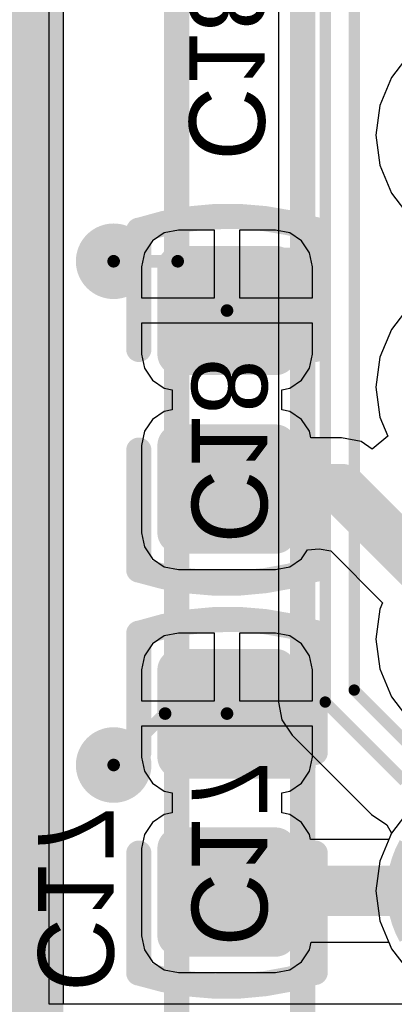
# Model space of a CAD drawing. Header units: millimetres. Extents: x 1.4 to 10.4, y 0 to 10.9.
# Tile 62 of 177: x 3.013 to 3.161, y 5.23 to 5.621. Entities that reach past the tile are written whole.
import ezdxf

# ---------------------------------------------------------------- set-up
doc = ezdxf.new("R2010")
doc.units = ezdxf.units.MM
doc.header["$MEASUREMENT"] = 0
for name, color, linetype in [('BottomLayer', 5, 'Continuous'), ('BottomOverlay', 54, 'Continuous'), ('BottomPaste', 16, 'Continuous'), ('BottomSolder', 6, 'Continuous'), ('DrillDrawing', 1, 'Continuous'), ('DrillGuide', 244, 'Continuous'), ('InternalPlane1', 76, 'Continuous'), ('InternalPlane2', 16, 'Continuous'), ('Mechanical32', 56, 'Continuous'), ('MultiLayer', 9, 'Continuous'), ('TopLayer', 1, 'Continuous'), ('TopOverlay', 2, 'Continuous')]:
    doc.layers.add(name, color=color, linetype=linetype)

msp = doc.modelspace()

# ---------------------------------------------------------------- linework, layer by layer
at = {"layer": 'BottomLayer'}
for p, q in [((3.02441, 5.2301), (3.02441, 6.10059)), ((3.16757, 5.60743), (3.16029, 5.59793)), ((3.16029, 5.59793), (3.15571, 5.58687)), ((3.15571, 5.58687), (3.15414, 5.575)), ((3.15414, 5.575), (3.15571, 5.56313)), ((3.15571, 5.56313), (3.16029, 5.55207)), ((3.16029, 5.55207), (3.16757, 5.54257)), ((3.07012, 5.53626), (3.06538, 5.53309)), ((3.07571, 5.53737), (3.07012, 5.53626)), ((3.09, 5.53737), (3.07571, 5.53737)), ((3.09, 5.51043), (3.09, 5.53737)), ((3.11429, 5.53737), (3.1, 5.53737)), ((3.1, 5.53737), (3.1, 5.51043)), ((3.11988, 5.53626), (3.11429, 5.53737)), ((3.12462, 5.53309), (3.11988, 5.53626)), ((3.06538, 5.53309), (3.06221, 5.52835)), ((3.12779, 5.52835), (3.12462, 5.53309)), ((3.06221, 5.52835), (3.0611, 5.52276)), ((3.1289, 5.52276), (3.12779, 5.52835)), ((3.0611, 5.52276), (3.0611, 5.51043)), ((3.1289, 5.51043), (3.1289, 5.52276)), ((3.0611, 5.51043), (3.09, 5.51043)), ((3.1, 5.51043), (3.1289, 5.51043)), ((3.16757, 5.50743), (3.16029, 5.49793)), ((3.1289, 5.50043), (3.0611, 5.50043)), ((3.0611, 5.50043), (3.0611, 5.48811)), ((3.1289, 5.48811), (3.1289, 5.50043)), ((3.16029, 5.49793), (3.15571, 5.48687)), ((3.0611, 5.48811), (3.06221, 5.48252)), ((3.12779, 5.48252), (3.1289, 5.48811)), ((3.15571, 5.48687), (3.15414, 5.475)), ((3.06221, 5.48252), (3.06538, 5.47778)), ((3.12462, 5.47778), (3.12779, 5.48252)), ((3.06538, 5.47778), (3.07012, 5.47461)), ((3.11988, 5.47461), (3.12462, 5.47778)), ((3.07012, 5.47461), (3.07319, 5.474)), ((3.07319, 5.474), (3.07319, 5.466)), ((3.11681, 5.474), (3.11988, 5.47461)), ((3.11681, 5.466), (3.11681, 5.474)), ((3.15414, 5.475), (3.15571, 5.46313)), ((3.07012, 5.46539), (3.06538, 5.46222)), ((3.07319, 5.466), (3.07012, 5.46539)), ((3.11988, 5.46539), (3.11681, 5.466)), ((3.12462, 5.46222), (3.11988, 5.46539)), ((3.06538, 5.46222), (3.06221, 5.45748)), ((3.12779, 5.45748), (3.12462, 5.46222)), ((3.15571, 5.46313), (3.15886, 5.45552)), ((3.06221, 5.45748), (3.0611, 5.45189)), ((3.12829, 5.45496), (3.12779, 5.45748)), ((3.14043, 5.45496), (3.12829, 5.45496)), ((3.14824, 5.45341), (3.14043, 5.45496)), ((3.15268, 5.45044), (3.14824, 5.45341)), ((3.15886, 5.45552), (3.15268, 5.45044)), ((3.0611, 5.45189), (3.0611, 5.41724)), ((3.0611, 5.41724), (3.06221, 5.41165)), ((3.06221, 5.41165), (3.06538, 5.40691)), ((3.12462, 5.40691), (3.12698, 5.41044)), ((3.12698, 5.41044), (3.13161, 5.41089)), ((3.13161, 5.41089), (3.13618, 5.40998)), ((3.06538, 5.40691), (3.07012, 5.40374)), ((3.11988, 5.40374), (3.12462, 5.40691)), ((3.13618, 5.40998), (3.15676, 5.38941)), ((3.07012, 5.40374), (3.07571, 5.40263)), ((3.07571, 5.40263), (3.11429, 5.40263)), ((3.11429, 5.40263), (3.11988, 5.40374)), ((3.15571, 5.38687), (3.15414, 5.375)), ((3.15676, 5.38941), (3.15571, 5.38687)), ((3.07012, 5.37626), (3.06538, 5.37309)), ((3.07571, 5.37737), (3.07012, 5.37626)), ((3.09, 5.37737), (3.07571, 5.37737)), ((3.09, 5.35043), (3.09, 5.37737)), ((3.11429, 5.37737), (3.1, 5.37737)), ((3.1, 5.37737), (3.1, 5.35043)), ((3.11988, 5.37626), (3.11429, 5.37737)), ((3.12462, 5.37309), (3.11988, 5.37626)), ((3.15414, 5.375), (3.15571, 5.36313)), ((3.06538, 5.37309), (3.06221, 5.36835)), ((3.12779, 5.36835), (3.12462, 5.37309)), ((3.06221, 5.36835), (3.0611, 5.36276)), ((3.1289, 5.36276), (3.12779, 5.36835)), ((3.0611, 5.36276), (3.0611, 5.35043)), ((3.1289, 5.35043), (3.1289, 5.36276)), ((3.15571, 5.36313), (3.16029, 5.35207)), ((3.16029, 5.35207), (3.16757, 5.34257)), ((3.0611, 5.35043), (3.09, 5.35043)), ((3.1, 5.35043), (3.1289, 5.35043)), ((3.1289, 5.34043), (3.0611, 5.34043)), ((3.0611, 5.34043), (3.0611, 5.32811)), ((3.1289, 5.32811), (3.1289, 5.34043)), ((3.0611, 5.32811), (3.06221, 5.32252)), ((3.12779, 5.32252), (3.1289, 5.32811)), ((3.06221, 5.32252), (3.06538, 5.31778)), ((3.12462, 5.31778), (3.12779, 5.32252)), ((3.06538, 5.31778), (3.07012, 5.31461)), ((3.11988, 5.31461), (3.12462, 5.31778)), ((3.07012, 5.31461), (3.07319, 5.314)), ((3.07319, 5.314), (3.07319, 5.306)), ((3.11681, 5.314), (3.11988, 5.31461)), ((3.11681, 5.306), (3.11681, 5.314)), ((3.07012, 5.30539), (3.06538, 5.30222)), ((3.07319, 5.306), (3.07012, 5.30539)), ((3.11988, 5.30539), (3.11681, 5.306)), ((3.12462, 5.30222), (3.11988, 5.30539)), ((3.16757, 5.30743), (3.16029, 5.29793)), ((3.06538, 5.30222), (3.06221, 5.29748)), ((3.12779, 5.29748), (3.12462, 5.30222)), ((3.06221, 5.29748), (3.0611, 5.29189)), ((3.12821, 5.29539), (3.12779, 5.29748)), ((3.16029, 5.29793), (3.15924, 5.29539)), ((3.15924, 5.29539), (3.12821, 5.29539)), ((3.0611, 5.29189), (3.0611, 5.25724)), ((3.0611, 5.25724), (3.06221, 5.25165)), ((3.12779, 5.25165), (3.12838, 5.25461)), ((3.12838, 5.25461), (3.15924, 5.25461)), ((3.15924, 5.25461), (3.16029, 5.25207)), ((3.06221, 5.25165), (3.06538, 5.24691)), ((3.12462, 5.24691), (3.12779, 5.25165)), ((3.16029, 5.25207), (3.16757, 5.24257)), ((3.06538, 5.24691), (3.07012, 5.24374)), ((3.11988, 5.24374), (3.12462, 5.24691)), ((3.07012, 5.24374), (3.07571, 5.24263)), ((3.07571, 5.24263), (3.11429, 5.24263)), ((3.11429, 5.24263), (3.11988, 5.24374)), ((3.17139, 5.2301), (3.02441, 5.2301))]:
    msp.add_line(p, q, dxfattribs=at)
for points, const_width in [([(3.045, 5.525, 1), (3.055, 5.525, 1)], 0.01), ([(3.04875, 5.525, 1), (3.05125, 5.525, 1)], 0.0025), ([(3.07418, 5.525, 1), (3.07668, 5.525, 1)], 0.0025), ([(3.07418, 5.525, 1), (3.07668, 5.525, 1)], 0.0025), ([(3.07354, 5.52276, 1), (3.07787, 5.52276, 1)], 0.00433), ([(3.11213, 5.52276, 1), (3.11646, 5.52276, 1)], 0.00433), ([(3.09375, 5.50543, 1), (3.09625, 5.50543, 1)], 0.0025), ([(3.07354, 5.48811, 1), (3.07787, 5.48811, 1)], 0.00433), ([(3.11213, 5.48811, 1), (3.11646, 5.48811, 1)], 0.00433), ([(3.07354, 5.45189, 1), (3.07787, 5.45189, 1)], 0.00433), ([(3.11213, 5.45189, 1), (3.11646, 5.45189, 1)], 0.00433), ([(3.09, 5.43457, 1), (3.1, 5.43457, 1)], 0.01), ([(3.13543, 5.43457, 1), (3.14543, 5.43457, 1)], 0.01), ([(3.13543, 5.43457, 1), (3.14543, 5.43457, 1)], 0.01), ([(3.07354, 5.41724, 1), (3.07787, 5.41724, 1)], 0.00433), ([(3.11213, 5.41724, 1), (3.11646, 5.41724, 1)], 0.00433), ([(3.07354, 5.36276, 1), (3.07787, 5.36276, 1)], 0.00433), ([(3.11213, 5.36276, 1), (3.11646, 5.36276, 1)], 0.00433), ([(3.06918, 5.34543, 1), (3.07168, 5.34543, 1)], 0.0025), ([(3.06918, 5.34543, 1), (3.07168, 5.34543, 1)], 0.0025), ([(3.09375, 5.34543, 1), (3.09625, 5.34543, 1)], 0.0025), ([(3.045, 5.325, 1), (3.055, 5.325, 1)], 0.01), ([(3.07354, 5.32811, 1), (3.07787, 5.32811, 1)], 0.00433), ([(3.11213, 5.32811, 1), (3.11646, 5.32811, 1)], 0.00433), ([(3.04875, 5.325, 1), (3.05125, 5.325, 1)], 0.0025), ([(3.07354, 5.29189, 1), (3.07787, 5.29189, 1)], 0.00433), ([(3.11213, 5.29189, 1), (3.11646, 5.29189, 1)], 0.00433), ([(3.09, 5.27457, 1), (3.1, 5.27457, 1)], 0.01), ([(3.09043, 5.275, 1), (3.10043, 5.275, 1)], 0.01), ([(3.09043, 5.275, 1), (3.10043, 5.275, 1)], 0.01), ([(3.07354, 5.25724, 1), (3.07787, 5.25724, 1)], 0.00433), ([(3.11213, 5.25724, 1), (3.11646, 5.25724, 1)], 0.00433)]:
    msp.add_lwpolyline(points, format="xyb", close=True, dxfattribs=dict(at, const_width=const_width))
for points, const_width in [([(3.05, 5.525), (3.07543, 5.525)], 0.005), ([(3.07543, 5.525), (3.095, 5.50543)], 0.005), ([(3.095, 5.43457), (3.14043, 5.43457)], 0.02), ([(3.14043, 5.43457), (3.2, 5.375)], 0.02), ([(3.05, 5.325), (3.07043, 5.34543)], 0.005), ([(3.07043, 5.34543), (3.095, 5.34543)], 0.005), ([(3.095, 5.27457), (3.09543, 5.275)], 0.02), ([(3.09543, 5.275), (3.2, 5.275)], 0.02)]:
    msp.add_lwpolyline(points, dxfattribs=dict(at, const_width=const_width))
for points in [[(3.11429, 5.48378), (3.11429, 5.52709), (3.07571, 5.48378), (3.07571, 5.52709)], [(3.11862, 5.48811), (3.11862, 5.52276), (3.07138, 5.48811), (3.07138, 5.52276)], [(3.11429, 5.41291), (3.11429, 5.45622), (3.07571, 5.41291), (3.07571, 5.45622)], [(3.11862, 5.41724), (3.11862, 5.45189), (3.07138, 5.41724), (3.07138, 5.45189)], [(3.11429, 5.32378), (3.11429, 5.36709), (3.07571, 5.32378), (3.07571, 5.36709)], [(3.11862, 5.32811), (3.11862, 5.36276), (3.07138, 5.32811), (3.07138, 5.36276)], [(3.11429, 5.25291), (3.11429, 5.29622), (3.07571, 5.25291), (3.07571, 5.29622)], [(3.11862, 5.25724), (3.11862, 5.29189), (3.07138, 5.25724), (3.07138, 5.29189)]]:
    msp.add_solid(points, dxfattribs=at)
at = {"layer": 'BottomOverlay', "const_width": 0.01}
for points in [[(3.06024, 5.53733, -0.154963), (3.12985, 5.5376)], [(3.12976, 5.40267, -0.154963), (3.06015, 5.4024)], [(3.06024, 5.37733, -0.154963), (3.12985, 5.3776)], [(3.12976, 5.24267, -0.154963), (3.06015, 5.2424)]]:
    msp.add_lwpolyline(points, format="xyb", dxfattribs=at)
for points in [[(3.06, 5.49), (3.06, 5.53733)], [(3.13, 5.49), (3.13, 5.5376)], [(3.06, 5.4024), (3.06, 5.45)], [(3.13, 5.40267), (3.13, 5.45)], [(3.06, 5.33), (3.06, 5.37733)], [(3.13, 5.33), (3.13, 5.3776)], [(3.06, 5.2424), (3.06, 5.29)], [(3.13, 5.24267), (3.13, 5.29)]]:
    msp.add_lwpolyline(points, dxfattribs=at)
at = {"layer": 'BottomOverlay', "const_width": 0.005}
for points in [[(3.0575, 5.53733, 1), (3.0625, 5.53733, 1)], [(3.05774, 5.53733, 1), (3.06274, 5.53733, 1)], [(3.12735, 5.5376, 1), (3.13235, 5.5376, 1)], [(3.1275, 5.5376, 1), (3.1325, 5.5376, 1)], [(3.0575, 5.49, 1), (3.0625, 5.49, 1)], [(3.1275, 5.49, 1), (3.1325, 5.49, 1)], [(3.0575, 5.45, 1), (3.0625, 5.45, 1)], [(3.1275, 5.45, 1), (3.1325, 5.45, 1)], [(3.0575, 5.4024, 1), (3.0625, 5.4024, 1)], [(3.05765, 5.4024, 1), (3.06265, 5.4024, 1)], [(3.12726, 5.40267, 1), (3.13226, 5.40267, 1)], [(3.1275, 5.40267, 1), (3.1325, 5.40267, 1)], [(3.0575, 5.37733, 1), (3.0625, 5.37733, 1)], [(3.05774, 5.37733, 1), (3.06274, 5.37733, 1)], [(3.12735, 5.3776, 1), (3.13235, 5.3776, 1)], [(3.1275, 5.3776, 1), (3.1325, 5.3776, 1)], [(3.0575, 5.33, 1), (3.0625, 5.33, 1)], [(3.1275, 5.33, 1), (3.1325, 5.33, 1)], [(3.0575, 5.29, 1), (3.0625, 5.29, 1)], [(3.1275, 5.29, 1), (3.1325, 5.29, 1)], [(3.0575, 5.2424, 1), (3.0625, 5.2424, 1)], [(3.05765, 5.2424, 1), (3.06265, 5.2424, 1)], [(3.12726, 5.24267, 1), (3.13226, 5.24267, 1)], [(3.1275, 5.24267, 1), (3.1325, 5.24267, 1)]]:
    msp.add_lwpolyline(points, format="xyb", close=True, dxfattribs=at)
at = {"layer": 'BottomPaste', "const_width": 0.00433}
for points in [[(3.07354, 5.52276, 1), (3.07787, 5.52276, 1)], [(3.11213, 5.52276, 1), (3.11646, 5.52276, 1)], [(3.07354, 5.48811, 1), (3.07787, 5.48811, 1)], [(3.11213, 5.48811, 1), (3.11646, 5.48811, 1)], [(3.07354, 5.45189, 1), (3.07787, 5.45189, 1)], [(3.11213, 5.45189, 1), (3.11646, 5.45189, 1)], [(3.07354, 5.41724, 1), (3.07787, 5.41724, 1)], [(3.11213, 5.41724, 1), (3.11646, 5.41724, 1)], [(3.07354, 5.36276, 1), (3.07787, 5.36276, 1)], [(3.11213, 5.36276, 1), (3.11646, 5.36276, 1)], [(3.07354, 5.32811, 1), (3.07787, 5.32811, 1)], [(3.11213, 5.32811, 1), (3.11646, 5.32811, 1)], [(3.07354, 5.29189, 1), (3.07787, 5.29189, 1)], [(3.11213, 5.29189, 1), (3.11646, 5.29189, 1)], [(3.07354, 5.25724, 1), (3.07787, 5.25724, 1)], [(3.11213, 5.25724, 1), (3.11646, 5.25724, 1)]]:
    msp.add_lwpolyline(points, format="xyb", close=True, dxfattribs=at)
at = {"layer": 'BottomPaste'}
for points in [[(3.11429, 5.48378), (3.11429, 5.52709), (3.07571, 5.48378), (3.07571, 5.52709)], [(3.11862, 5.48811), (3.11862, 5.52276), (3.07138, 5.48811), (3.07138, 5.52276)], [(3.11429, 5.41291), (3.11429, 5.45622), (3.07571, 5.41291), (3.07571, 5.45622)], [(3.11862, 5.41724), (3.11862, 5.45189), (3.07138, 5.41724), (3.07138, 5.45189)], [(3.11429, 5.32378), (3.11429, 5.36709), (3.07571, 5.32378), (3.07571, 5.36709)], [(3.11862, 5.32811), (3.11862, 5.36276), (3.07138, 5.32811), (3.07138, 5.36276)], [(3.11429, 5.25291), (3.11429, 5.29622), (3.07571, 5.25291), (3.07571, 5.29622)], [(3.11862, 5.25724), (3.11862, 5.29189), (3.07138, 5.25724), (3.07138, 5.29189)]]:
    msp.add_solid(points, dxfattribs=at)
at = {"layer": 'BottomSolder', "const_width": 0.00833}
for points in [[(3.07154, 5.52276, 1), (3.07987, 5.52276, 1)], [(3.11013, 5.52276, 1), (3.11846, 5.52276, 1)], [(3.07154, 5.48811, 1), (3.07987, 5.48811, 1)], [(3.11013, 5.48811, 1), (3.11846, 5.48811, 1)], [(3.07154, 5.45189, 1), (3.07987, 5.45189, 1)], [(3.11013, 5.45189, 1), (3.11846, 5.45189, 1)], [(3.07154, 5.41724, 1), (3.07987, 5.41724, 1)], [(3.11013, 5.41724, 1), (3.11846, 5.41724, 1)], [(3.07154, 5.36276, 1), (3.07987, 5.36276, 1)], [(3.11013, 5.36276, 1), (3.11846, 5.36276, 1)], [(3.07154, 5.32811, 1), (3.07987, 5.32811, 1)], [(3.11013, 5.32811, 1), (3.11846, 5.32811, 1)], [(3.07154, 5.29189, 1), (3.07987, 5.29189, 1)], [(3.11013, 5.29189, 1), (3.11846, 5.29189, 1)], [(3.07154, 5.25724, 1), (3.07987, 5.25724, 1)], [(3.11013, 5.25724, 1), (3.11846, 5.25724, 1)]]:
    msp.add_lwpolyline(points, format="xyb", close=True, dxfattribs=at)
at = {"layer": 'BottomSolder'}
for points in [[(3.11429, 5.47978), (3.11429, 5.53109), (3.07571, 5.47978), (3.07571, 5.53109)], [(3.12262, 5.48811), (3.12262, 5.52276), (3.06738, 5.48811), (3.06738, 5.52276)], [(3.11429, 5.40891), (3.11429, 5.46022), (3.07571, 5.40891), (3.07571, 5.46022)], [(3.12262, 5.41724), (3.12262, 5.45189), (3.06738, 5.41724), (3.06738, 5.45189)], [(3.11429, 5.31978), (3.11429, 5.37109), (3.07571, 5.31978), (3.07571, 5.37109)], [(3.12262, 5.32811), (3.12262, 5.36276), (3.06738, 5.32811), (3.06738, 5.36276)], [(3.11429, 5.24891), (3.11429, 5.30022), (3.07571, 5.24891), (3.07571, 5.30022)], [(3.12262, 5.25724), (3.12262, 5.29189), (3.06738, 5.25724), (3.06738, 5.29189)]]:
    msp.add_solid(points, dxfattribs=at)
at = {"layer": 'DrillDrawing', "const_width": 0.005}
for points in [[(3.0475, 5.525, 1), (3.0525, 5.525, 1)], [(3.0475, 5.325, 1), (3.0525, 5.325, 1)]]:
    msp.add_lwpolyline(points, format="xyb", close=True, dxfattribs=at)
at = {"layer": 'DrillGuide', "const_width": 0.005}
for points in [[(3.0475, 5.525, 1), (3.0525, 5.525, 1)], [(3.0475, 5.325, 1), (3.0525, 5.325, 1)]]:
    msp.add_lwpolyline(points, format="xyb", close=True, dxfattribs=at)
at = {"layer": 'InternalPlane1'}
for p, q in [((3.03009, 5.2301), (3.03009, 6.09491)), ((3.41, 5.2301), (3.03009, 5.2301))]:
    msp.add_line(p, q, dxfattribs=at)
at = {"layer": 'InternalPlane1', "const_width": 0.06}
msp.add_lwpolyline([(3, 1.875), (3, 6.125)], dxfattribs=at)
at = {"layer": 'InternalPlane2'}
for p, q in [((3.03009, 5.2301), (3.03009, 6.09491)), ((3.41, 5.2301), (3.03009, 5.2301))]:
    msp.add_line(p, q, dxfattribs=at)
at = {"layer": 'InternalPlane2', "const_width": 0.06}
msp.add_lwpolyline([(3, 1.875), (3, 6.125)], dxfattribs=at)
at = {"layer": 'InternalPlane2', "const_width": 0.015}
for points in [[(3.0425, 5.525, 1), (3.0575, 5.525, 1)], [(3.0425, 5.325, 1), (3.0575, 5.325, 1)]]:
    msp.add_lwpolyline(points, format="xyb", close=True, dxfattribs=at)
at = {"layer": 'InternalPlane2', "const_width": 0.01}
msp.add_lwpolyline([(3.16794, 5.25723, -0.258618), (3.16794, 5.29277)], format="xyb", dxfattribs=at)
at = {"layer": 'MultiLayer', "const_width": 0.01}
for points in [[(3.045, 5.525, 1), (3.055, 5.525, 1)], [(3.045, 5.325, 1), (3.055, 5.325, 1)]]:
    msp.add_lwpolyline(points, format="xyb", close=True, dxfattribs=at)
at = {"layer": 'TopLayer'}
for p, q in [((3.02441, 5.2301), (3.02441, 6.10059)), ((3.11539, 5.797), (3.11539, 5.35)), ((3.11539, 5.35), (3.11681, 5.34288)), ((3.11681, 5.34288), (3.12084, 5.33684)), ((3.12084, 5.33684), (3.15234, 5.30534)), ((3.15234, 5.30534), (3.15234, 5.30534)), ((3.15234, 5.30534), (3.15234, 5.30534)), ((3.15234, 5.30534), (3.15234, 5.30534)), ((3.15234, 5.30534), (3.15234, 5.30534)), ((3.15234, 5.30534), (3.15234, 5.30534)), ((3.15234, 5.30534), (3.15234, 5.30534)), ((3.15234, 5.30534), (3.15234, 5.30534)), ((3.15234, 5.30534), (3.15234, 5.30534)), ((3.15234, 5.30534), (3.15234, 5.30534)), ((3.15234, 5.30534), (3.15234, 5.30534)), ((3.15234, 5.30534), (3.15234, 5.30534)), ((3.15234, 5.30534), (3.15838, 5.30131)), ((3.15838, 5.30131), (3.16029, 5.29793)), ((3.16029, 5.29793), (3.15571, 5.28687)), ((3.16029, 5.29793), (3.16029, 5.29793)), ((3.16029, 5.29793), (3.16029, 5.29793)), ((3.15571, 5.28687), (3.15414, 5.275)), ((3.15414, 5.275), (3.15571, 5.26313)), ((3.15571, 5.26313), (3.16029, 5.25207)), ((3.16029, 5.25207), (3.16757, 5.24257)), ((3.16828, 5.2301), (3.02441, 5.2301))]:
    msp.add_line(p, q, dxfattribs=at)
at = {"layer": 'TopLayer', "const_width": 0.0045}
for points in [[(3.134, 5.35), (3.134, 5.797)], [(3.1455, 5.35476), (3.1455, 5.79224)], [(3.1455, 5.35476), (3.17026, 5.33)], [(3.134, 5.35), (3.1655, 5.3185)]]:
    msp.add_lwpolyline(points, dxfattribs=at)
at = {"layer": 'TopLayer'}
for points, const_width in [([(3.045, 5.525, 1), (3.055, 5.525, 1)], 0.01), ([(3.14438, 5.35476, 1), (3.14662, 5.35476, 1)], 0.00225), ([(3.14438, 5.35476, 1), (3.14662, 5.35476, 1)], 0.00225), ([(3.13287, 5.35, 1), (3.13512, 5.35, 1)], 0.00225), ([(3.13287, 5.35, 1), (3.13512, 5.35, 1)], 0.00225), ([(3.045, 5.325, 1), (3.055, 5.325, 1)], 0.01)]:
    msp.add_lwpolyline(points, format="xyb", close=True, dxfattribs=dict(at, const_width=const_width))
at = {"layer": 'TopOverlay', "const_width": 0.01}
for points in [[(3.075, 4.775), (3.075, 6.075)], [(3.125, 4.82), (3.125, 6.03)], [(3.075, 5.52539), (3.1252, 5.52539)], [(3.075, 5.32461), (3.1252, 5.32461)]]:
    msp.add_lwpolyline(points, dxfattribs=at)
at = {"layer": 'TopOverlay', "const_width": 0.005}
for points in [[(3.0725, 5.52539, 1), (3.0775, 5.52539, 1)], [(3.1227, 5.52539, 1), (3.1277, 5.52539, 1)], [(3.0725, 5.32461, 1), (3.0775, 5.32461, 1)], [(3.1227, 5.32461, 1), (3.1277, 5.32461, 1)]]:
    msp.add_lwpolyline(points, format="xyb", close=True, dxfattribs=at)

# ---------------------------------------------------------------- texts
at = {"layer": 'BottomOverlay', "text_generation_flag": 2}
for s, p in [('C18', (3.08, 5.565)), ('C17', (3.02, 5.235))]:
    msp.add_text(s, height=0.03, rotation=270, dxfattribs=at).set_placement(p)
at = {"layer": 'Mechanical32', "text_generation_flag": 2}
for s, p in [('C18', (3.081, 5.413)), ('C17', (3.081, 5.253))]:
    msp.add_text(s, height=0.03, rotation=270, dxfattribs=at).set_placement(p)

doc.saveas('drawing.dxf')
